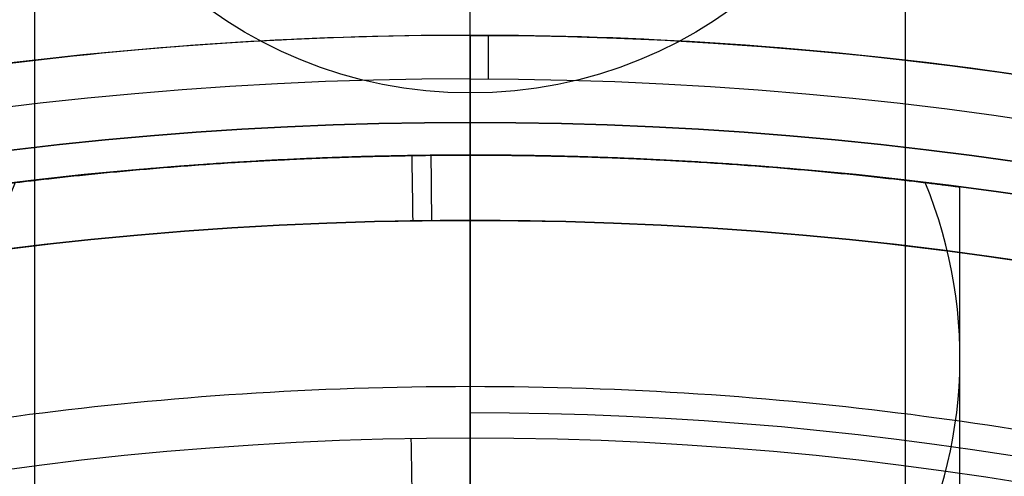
# Model space of a CAD drawing. Header units: centimetres. Extents: x -2.4 to 2.4, y -10.6 to 3.6.
# Tile 48 of 56: x -0.207 to 0.245, y 1.587 to 1.797. Entities that reach past the tile are written whole.
import ezdxf

# ---------------------------------------------------------------- set-up
doc = ezdxf.new("R2010")
doc.units = ezdxf.units.CM
doc.layers.add('Default', color=7, linetype='Continuous', true_color=0x000000)

msp = doc.modelspace()

# ---------------------------------------------------------------- linework, layer by layer
at = {"layer": 'Default'}
for p, q in [((-0.2000000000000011, 0.792820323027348), (-0.1999999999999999, 1.956713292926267, 4.343707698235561)), ((0.1999999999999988, 0.7928203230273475), (0.1999999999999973, 1.956713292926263, 4.343707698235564)), ((-6.661338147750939e-16, 1.628663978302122, 12.11098372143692), (-6.661338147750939e-16, 1.790000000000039, 12.16970523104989)), ((0, 1.77, 13.7), (0, -1.670000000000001, 13.7)), ((0, 1.735, 0.43), (0, 1.735, 2.64692918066)), ((0, 1.735, 4.385595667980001), (0, 1.735, 11.37)), ((3.113818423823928e-15, 1.549999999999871, 3.695166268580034), (4.268133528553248e-15, 1.734999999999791, 4.385595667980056)), ((-2.257931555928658e-16, 1.549999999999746, 1.956499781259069), (-5.555974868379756e-16, 1.734999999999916, 2.646929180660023)), ((0.2250000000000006, 1.53348911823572, 2.764213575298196), (0.225000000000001, 1.720272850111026, 3.461299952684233)), ((0, 1.605, 11.4), (0, 1.704999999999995, 11.4))]:
    msp.add_line(p, q, dxfattribs=at)
at = {"layer": 'Default', "extrusion": (-1, 0, 0)}
msp.add_arc((-2.632861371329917, 4.162534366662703), 0.9000000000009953, 15.00000000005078, 81.99999999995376, dxfattribs=at)
at = {"layer": 'Default', "extrusion": (0, 0, -1)}
for centre, radius, start, end in [((4.288504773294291e-16, 4.288504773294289e-16), 2.149999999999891, 315, 135), ((-1.256073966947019e-16, -2.144252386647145e-16, -0.18), 1.899999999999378, 315, 135), ((-8.881784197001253e-17, 8.881784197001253e-17, -0.5), 1.749999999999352, 45.00000000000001, 225), ((0, 0.05, -13.68), 1.74, 90.00000000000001, 270), ((0, 0.04999999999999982, -13.7), 1.72, 90.00000000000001, 270), ((1.776356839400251e-16, -3.519764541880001e-15, -11.37), 1.735, 2.201305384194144e-27, 180), ((4.972120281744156e-33, -3.529390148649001e-15, -11.4), 1.705, 2.099538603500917e-26, 180), ((-1.77635683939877e-16, 0.05000000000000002, -11.38), 1.515, 359.9999999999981, 179.9999999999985), ((0, 0.05, -12.451744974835), 1.566764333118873, 90, 251.9193094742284)]:
    msp.add_arc(centre, radius, start, end, dxfattribs=at)
at = {"layer": 'Default'}
for centre, radius, start, end in [((-1.753237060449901e-15, 1.930872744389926e-15, 0.45), 2.240000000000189, 44.99999999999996, 225.0000000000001), ((-1.79529310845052e-15, 1.884110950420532e-15), 2.240000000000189, 44.99999999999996, 225.0000000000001), ((0, 0, 0.225), 2.24, 45, 225), ((-3.400326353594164e-16, 3.400326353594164e-16, 0.5), 2.190000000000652, 45.00000000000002, 225), ((-1.256073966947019e-16, 3.03243080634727e-16, 0.18), 2.149999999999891, 45.00000000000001, 225), ((0, 0, 0.09000000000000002), 2.15, 45, 225), ((-3.920609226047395e-16, 1.25607396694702e-16), 1.899999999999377, 45.00000000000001, 225), ((0, 0, 0.09000000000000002), 1.9, 45, 225), ((0, 0.05, 13.68), 1.74, 90, 270), ((0, 0.05, 12.59), 1.74, 90, 260.7391860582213), ((0, 0.05, 12.59), 1.74, 279.2608117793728, 89.99999999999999), ((0, 0.04999999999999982, 13.7), 1.72, 90.00000000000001, 270), ((8.881784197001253e-17, 8.881784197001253e-17, 0.4), 1.749999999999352, 315, 135), ((0, 0, 0.4500000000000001), 1.75, 315, 135), ((0, 0, 0.43), 1.735, 7.016709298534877e-15, 180), ((0, 0, 5.900000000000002), 1.735, 0, 180), ((8.74655108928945e-31, -1.577721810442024e-31, 0.4), 1.705, 359.9999999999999, 180), ((0, 0, 0.4), 1.705, 359.9999999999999, 179.9999999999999), ((0, 0.05, 11.4), 1.555, 90.00000000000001, 270), ((-7.006492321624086e-47, 0.05, 11.4), 1.555, 270, 90)]:
    msp.add_arc(centre, radius, start, end, dxfattribs=at)
at = {"layer": 'Default', "extrusion": (-5.518944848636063e-29, -0.2588190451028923, -0.9659258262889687)}
msp.add_arc((-1.606409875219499e-15, -0.7658056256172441, -4.702134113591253), 0.1999999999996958, 90.00000000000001, 270, dxfattribs=at)
at = {"layer": 'Default', "extrusion": (-4.660365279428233e-30, -0.2588190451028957, -0.965925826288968)}
msp.add_arc((-1.606409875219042e-15, -0.7658056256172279, -4.702134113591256), 0.1999999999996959, 270, 90, dxfattribs=at)
at = {"layer": 'Default', "extrusion": (1, 0, 0)}
for centre, radius, start, end in [((1.77, 13.68), 0.02, 0, 90), ((1.604999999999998, 11.37), 0.02999999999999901, 89.99999999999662, 180)]:
    msp.add_arc(centre, radius, start, end, dxfattribs=at)
at = {"layer": 'Default', "extrusion": (0.9999886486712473, -0.004764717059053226, 0)}
msp.add_arc((1.769999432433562, 13.68, -0.0002382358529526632), 0.02, 0, 90, dxfattribs=at)
at = {"layer": 'Default', "extrusion": (0.9998815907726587, 0.01538845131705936, 0)}
msp.add_arc((1.705, 0.43), 0.03, 269.9999999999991, 0, dxfattribs=at)
at = {"layer": 'Default', "extrusion": (0.9999457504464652, 0.01041614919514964, 0)}
msp.add_arc((1.704999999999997, 11.37), 0.03000000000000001, 0, 90, dxfattribs=at)
at = {"layer": 'Default', "extrusion": (0, 0.2588190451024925, 0.9659258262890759)}
msp.add_arc((-8.881784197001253e-17, -0.7658056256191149, 3.485972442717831), 0.2250000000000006, 338.2865570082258, 28.73098932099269, dxfattribs=at)
at = {"layer": 'Default', "extrusion": (0, 0.2588190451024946, 0.9659258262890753)}
msp.add_arc((0, -0.7658056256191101, 3.48597238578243), 0.2250000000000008, 151.2669168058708, 201.7138892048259, dxfattribs=at)
at = {"layer": 'Default', "extrusion": (0.9998467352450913, 0.01750731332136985, 0)}
msp.add_arc((1.604992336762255, 11.37, 0.0008753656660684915), 0.03, 90.00000000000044, 180, dxfattribs=at)
at = {"layer": 'Default'}
for points, degree in [([(-1.398881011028e-15, 0.9998755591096), (-1.492341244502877e-15, 1.5748870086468, 2.1459719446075), (-1.585801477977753e-15, 2.149898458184, 4.291943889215)], 2), ([(0, 1.79, 12.16970523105), (0, 1.79, 12.924852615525), (0, 1.79, 13.68)], 2), ([(-1.614771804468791e-15, 1.763528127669, 4.395471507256), (-1.512198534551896e-15, 1.17464660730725, 2.197735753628), (-1.409625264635e-15, 0.5857650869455)], 2), ([(0, 1.735, 4.385595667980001), (-0.003632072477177, 1.735, 4.385595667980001), (-0.01105793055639, 1.734977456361, 4.384840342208), (-0.02283527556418, 1.734863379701, 4.381009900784), (-0.03479697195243, 1.734664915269, 4.374314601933), (-0.0468718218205, 1.734380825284, 4.364659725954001), (-0.05892341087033, 1.734012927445, 4.352027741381), (-0.07078728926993, 1.733568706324, 4.33657373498), (-0.08248746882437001, 1.733051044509, 4.318273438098), (-0.09402509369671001, 1.732463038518, 4.297082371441), (-0.1054107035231, 1.731807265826, 4.272905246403), (-0.1166538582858, 1.73108598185, 4.245593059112), (-0.1277546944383, 1.730301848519, 4.214957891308), (-0.1387013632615, 1.729458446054, 4.180778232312), (-0.1494704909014, 1.728560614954, 4.142794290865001), (-0.1600261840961, 1.727614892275, 4.100701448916), (-0.1703179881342, 1.726630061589, 4.054139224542), (-0.1802736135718, 1.725618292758, 4.002697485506), (-0.189792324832, 1.724596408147, 3.945913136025), (-0.1987375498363, 1.723587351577, 3.883278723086), (-0.2069278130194, 1.722621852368, 3.814160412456), (-0.2141112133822, 1.721742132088, 3.738056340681), (-0.219967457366, 1.721001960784, 3.653621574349), (-0.2239998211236, 1.720480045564, 3.561673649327), (-0.225582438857, 1.720272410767, 3.456008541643), (-0.2236432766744, 1.720526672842, 3.350727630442), (-0.2191776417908, 1.7211031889, 3.261366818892), (-0.2128393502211, 1.721900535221, 3.18134586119), (-0.205050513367, 1.722847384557, 3.110221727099), (-0.1960996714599, 1.723890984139, 3.046426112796), (-0.1861721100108, 1.724993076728, 2.989012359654), (-0.1754226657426, 1.726120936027, 2.937312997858), (-0.1639772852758, 1.727247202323, 2.89083762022), (-0.1519478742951, 1.728348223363, 2.849212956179), (-0.1394177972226, 1.729405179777, 2.812091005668), (-0.1264480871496, 1.730402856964, 2.779167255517), (-0.1130795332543, 1.731328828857, 2.750182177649), (-0.09935879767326, 1.732171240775, 2.72496526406), (-0.08531741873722, 1.732920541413, 2.703360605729), (-0.0709442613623, 1.733569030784, 2.68523595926), (-0.05644671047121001, 1.734102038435, 2.670708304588), (-0.041845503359, 1.734515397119, 2.659657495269), (-0.02754030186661, 1.734801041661, 2.652126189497), (-0.01333775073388, 1.734967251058, 2.647781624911), (-0.004385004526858, 1.735, 2.64692918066), (0, 1.735, 2.64692918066)], 3), ([(0, 1.735, 2.64692918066), (0.004472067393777, 1.735, 2.64692918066), (0.01361763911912, 1.734966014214, 2.647813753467), (0.02820422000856, 1.7347914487, 2.652377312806), (0.04287411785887, 1.734491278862, 2.660296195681), (0.05783579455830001, 1.734057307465, 2.671913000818), (0.07268937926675, 1.733497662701, 2.687202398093), (0.08736855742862, 1.732819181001, 2.706234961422), (0.1017163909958, 1.73203520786, 2.728960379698), (0.1157183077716, 1.731155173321, 2.755501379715), (0.1293448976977, 1.730189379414, 2.786040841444), (0.1425496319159, 1.729150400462, 2.82079303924), (0.155277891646, 1.728052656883, 2.860038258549), (0.1674547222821, 1.726913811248, 2.904104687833), (0.1789843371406, 1.725755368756, 2.95338009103), (0.1897428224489, 1.72460388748, 3.008309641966), (0.1995724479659, 1.723492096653, 3.069396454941), (0.2082748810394, 1.722459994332, 3.137238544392), (0.2155945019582, 1.721556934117, 3.212455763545), (0.2212087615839, 1.720842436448, 3.295971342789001), (0.224677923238, 1.720391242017, 3.388164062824), (0.2254551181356, 1.720289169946, 3.491763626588), (0.2226276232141, 1.720659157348, 3.602366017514), (0.2171595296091, 1.721360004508, 3.698594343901), (0.2101573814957, 1.72223069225, 3.782656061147), (0.2019830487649, 1.723210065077, 3.857715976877), (0.1930151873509, 1.724238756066, 3.92465206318), (0.1834379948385, 1.72528492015, 3.984816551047), (0.1733975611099, 1.726323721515, 4.039017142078), (0.1629811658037, 1.72733892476, 4.087979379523), (0.1522677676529, 1.728316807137, 4.132177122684), (0.141322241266, 1.72924664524, 4.171986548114), (0.1301890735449, 1.730120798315, 4.207741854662), (0.1188966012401, 1.730933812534, 4.239734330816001), (0.1074594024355, 1.731681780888, 4.268214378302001), (0.0958794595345, 1.732361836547, 4.293393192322), (0.08414710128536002, 1.732971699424, 4.315442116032), (0.07224822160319, 1.7335088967, 4.334477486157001), (0.06017690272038, 1.733970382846, 4.350558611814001), (0.04789691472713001, 1.734353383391, 4.363723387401), (0.03557187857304, 1.73464980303, 4.373803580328), (0.02334134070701, 1.734857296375, 4.380805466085), (0.01128492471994, 1.734976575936, 4.384810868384), (0.003704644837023, 1.735, 4.385595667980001), (0, 1.735, 4.385595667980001)], 3), ([(0, 1.735, 4.385595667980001), (0, 1.6425, 4.040380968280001), (0, 1.55, 3.69516626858)], 2), ([(0, 1.55, 1.956499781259), (0, 1.6425, 2.3017144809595), (0, 1.735, 2.64692918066)], 2), ([(1.1842378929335e-16, 1.583528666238, 13.40348994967), (5.921189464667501e-17, 1.6060963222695, 12.757236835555), (0, 1.628663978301, 12.11098372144)], 2)]:
    msp.add_open_spline(points, degree=degree, dxfattribs=at)
for points, knots in [([(0, 1.79, 12.16970523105), (-0.07924992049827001, 1.79, 12.16970523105), (-0.2258944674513, 1.779446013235, 12.16586389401), (-0.4864636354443, 1.72920964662, 12.14757935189), (-0.7654388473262, 1.624807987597, 12.1095802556), (-1.046977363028, 1.452137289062, 12.046733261), (-1.283222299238, 1.23914470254, 11.96921029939), (-1.476917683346, 0.9882730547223, 11.87790048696), (-1.626317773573, 0.6979682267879, 11.77223817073), (-1.708491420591, 0.4183671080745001, 11.67047168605), (-1.740063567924, 0.1642697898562, 11.57798782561), (-1.741404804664, 0.02436184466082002, 11.52706549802), (-1.737124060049, -0.04999999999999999, 11.5)], [0, 0, 0, 0, 1.836416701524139, 3.672833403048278, 7.345666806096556, 11.01850020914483, 14.69133361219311, 18.36416701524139, 22.03700041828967, 25.70983382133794, 27.54625052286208, 29.38266722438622, 29.38266722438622, 29.38266722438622, 29.38266722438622]), ([(1.737124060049, -0.04999999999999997, 11.5), (1.741404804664, 0.02436184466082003, 11.52706549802), (1.740063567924, 0.1642697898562, 11.57798782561), (1.708491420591, 0.4183671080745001, 11.67047168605), (1.626317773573, 0.6979682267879, 11.77223817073), (1.476917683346, 0.9882730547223, 11.87790048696), (1.283222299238, 1.23914470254, 11.96921029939), (1.046977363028, 1.452137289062, 12.046733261), (0.7654388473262, 1.624807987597, 12.1095802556), (0.4864636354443, 1.72920964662, 12.14757935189), (0.2258944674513, 1.779446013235, 12.16586389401), (0.07924992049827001, 1.79, 12.16970523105), (0, 1.79, 12.16970523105)], [0, 0, 0, 0, 1.836416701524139, 3.672833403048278, 7.345666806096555, 11.01850020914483, 14.69133361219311, 18.36416701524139, 22.03700041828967, 25.70983382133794, 27.54625052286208, 29.38266722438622, 29.38266722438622, 29.38266722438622, 29.38266722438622]), ([(0, 1.628663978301, 12.11098372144), (-0.07227030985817, 1.628663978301, 12.11098372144), (-0.2061516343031, 1.619106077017, 12.10750492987), (-0.4443555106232, 1.573485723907, 12.09090047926), (-0.6997778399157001, 1.478501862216, 12.05632918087), (-0.9579317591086, 1.321164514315, 11.99906306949), (-1.174906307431, 1.126902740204, 11.92835756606), (-1.353184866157, 0.8979433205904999, 11.84502315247), (-1.491200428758, 0.6328811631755, 11.74854841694), (-1.567784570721, 0.377537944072, 11.65561108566), (-1.598125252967, 0.1455322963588, 11.57116793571), (-1.600256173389, 0.01783737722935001, 11.52469078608), (-1.596871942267, -0.04999999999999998, 11.5)], [-26.86908191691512, -26.86908191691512, -26.86908191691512, -26.86908191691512, -25.18976429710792, -23.51044667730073, -20.15181143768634, -16.79317619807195, -13.43454095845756, -10.07590571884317, -6.717270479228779, -3.35863523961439, -1.679317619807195, 0, 0, 0, 0]), ([(1.596871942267, -0.04999999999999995, 11.5), (1.600256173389, 0.01783737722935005, 11.52469078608), (1.598125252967, 0.1455322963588, 11.57116793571), (1.567784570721, 0.377537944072, 11.65561108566), (1.491200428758, 0.6328811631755, 11.74854841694), (1.353184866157, 0.8979433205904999, 11.84502315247), (1.174906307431, 1.126902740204, 11.92835756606), (0.9579317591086, 1.321164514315, 11.99906306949), (0.6997778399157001, 1.478501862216, 12.05632918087), (0.4443555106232, 1.573485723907, 12.09090047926), (0.2061516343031, 1.619106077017, 12.10750492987), (0.07227030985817, 1.628663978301, 12.11098372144), (0, 1.628663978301, 12.11098372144)], [-26.86908191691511, -26.86908191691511, -26.86908191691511, -26.86908191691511, -25.18976429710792, -23.51044667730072, -20.15181143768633, -16.79317619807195, -13.43454095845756, -10.07590571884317, -6.717270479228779, -3.358635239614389, -1.679317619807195, 0, 0, 0, 0])]:
    msp.add_open_spline(points, degree=3, knots=knots, dxfattribs=at)

doc.saveas('drawing.dxf')
